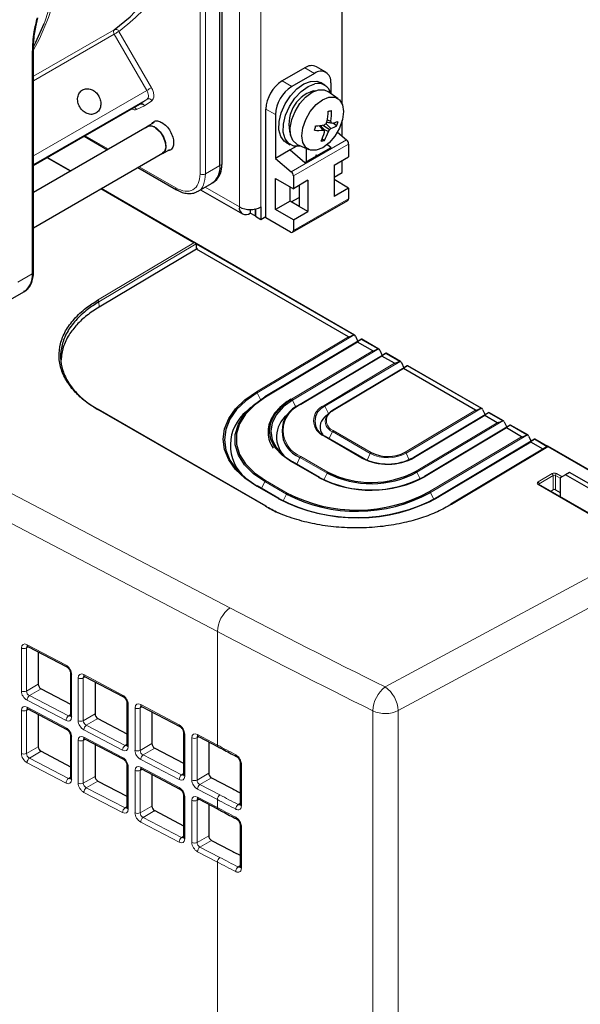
# Paper-space layout 'Blatt2' of a CAD drawing. Header units: millimetres. Extents: x 5 to 418, y 2 to 292.
# Tile 46 of 77: x 140 to 155, y 178 to 204. Entities that reach past the tile are written whole.
import ezdxf

# ---------------------------------------------------------------- set-up
doc = ezdxf.new("R2010")
doc.units = ezdxf.units.MM

psp = doc.layouts.new('Blatt2')

# ---------------------------------------------------------------- linework, layer by layer
at = {"color": 7, "linetype": 'Continuous', "lineweight": 18}
for p, q in [((145.876, 198.919), (145.876, 218.679)), ((146.441, 218.679), (146.441, 198.919)), ((145.415, 218.01), (145.415, 200.03)), ((144.85, 199.781), (144.85, 208.08)), ((144.992, 199.78), (144.992, 208.08)), ((140.496, 202.331), (142.606, 203.549)), ((142.608, 203.435), (140.496, 202.216)), ((143.458, 201.964), (142.608, 203.435)), ((142.729, 203.505), (143.579, 202.034)), ((140.466, 202.973), (140.466, 197.168)), ((147.839, 202.408), (147.588, 202.553)), ((147.244, 202.064), (146.992, 202.209)), ((140.496, 200.254), (143.458, 201.964)), ((143.463, 201.736), (140.496, 200.023)), ((143.399, 201.56), (143.191, 201.464)), ((143.278, 201.606), (143.463, 201.736)), ((143.586, 201.692), (143.399, 201.56)), ((146.82, 201.329), (146.568, 201.474)), ((141.847, 200.78), (142.456, 200.428)), ((148.676, 200.672), (147.232, 199.838)), ((148.73, 200.561), (147.286, 199.727)), ((141.455, 199.85), (140.846, 200.202)), ((145.368, 199.998), (144.992, 199.78)), ((145.415, 200.03), (145.368, 199.998)), ((143.256, 199.966), (144.214, 199.413)), ((144.689, 197.983), (142.255, 199.388)), ((144.981, 199.436), (145.876, 198.919)), ((148.73, 199.133), (147.286, 198.3)), ((142.172, 196.479), (144.689, 197.983)), ((144.746, 197.953), (142.201, 196.433)), ((148.86, 195.571), (144.746, 197.946)), ((144.751, 197.847), (144.779, 197.831)), ((140.466, 197.168), (140.09, 196.951)), ((142.209, 196.298), (142.201, 196.433)), ((146.322, 194.087), (148.725, 195.523)), ((148.874, 195.573), (146.344, 194.061)), ((148.966, 195.385), (146.562, 193.948)), ((149.496, 195.204), (149.061, 195.455)), ((147.241, 193.889), (149.362, 195.156)), ((149.511, 195.205), (147.264, 193.863)), ((149.602, 195.017), (147.481, 193.75)), ((150.076, 194.879), (148.112, 193.705)), ((150.062, 194.877), (149.697, 195.088)), ((148.089, 193.731), (149.928, 194.829)), ((150.168, 194.691), (148.33, 193.592)), ((152.183, 193.653), (150.263, 194.761)), ((146.432, 193.881), (146.344, 194.061)), ((147.102, 193.797), (147.241, 193.889)), ((147.352, 193.68), (147.264, 193.863)), ((146.556, 191.093), (142.172, 193.624)), ((148.205, 193.514), (148.112, 193.705)), ((150.211, 192.507), (152.049, 193.605)), ((152.198, 193.654), (150.233, 192.481)), ((152.289, 193.466), (150.451, 192.368)), ((152.763, 193.327), (150.516, 191.985)), ((152.749, 193.326), (152.384, 193.537)), ((148.307, 193.043), (148.224, 192.862)), ((149.297, 192.471), (148.307, 193.043)), ((148.33, 193.069), (149.32, 192.498)), ((150.494, 192.011), (152.615, 193.278)), ((152.855, 193.139), (150.734, 191.872)), ((153.385, 192.959), (152.95, 193.21)), ((149.079, 192.354), (148.089, 192.926)), ((150.847, 191.475), (153.251, 192.911)), ((153.4, 192.96), (150.87, 191.449)), ((153.491, 192.772), (151.088, 191.336)), ((153.92, 192.65), (153.586, 192.843)), ((153.935, 192.645), (151.418, 191.142)), ((157.505, 190.584), (153.935, 192.645)), ((147.459, 192.37), (147.376, 192.189)), ((148.166, 191.961), (147.459, 192.37)), ((147.481, 192.396), (148.189, 191.988)), ((149.297, 192.471), (149.218, 192.298)), ((150.233, 192.481), (150.316, 192.31)), ((147.948, 191.844), (147.241, 192.253)), ((138.914, 191.957), (145.631, 188.436)), ((146.562, 191.764), (147.128, 191.437)), ((148.166, 191.961), (148.085, 191.784)), ((150.516, 191.985), (150.601, 191.811)), ((153.682, 191.728), (154.049, 191.948)), ((154.078, 191.899), (153.711, 191.68)), ((154.078, 191.524), (154.078, 191.899)), ((154.255, 191.831), (154.135, 191.9)), ((154.135, 191.9), (154.135, 191.524)), ((154.163, 191.949), (154.307, 191.866)), ((146.888, 191.294), (146.322, 191.62)), ((146.54, 191.737), (146.457, 191.557)), ((147.106, 191.411), (146.54, 191.737)), ((156.029, 190.307), (153.682, 191.662)), ((153.711, 191.68), (153.711, 191.659)), ((145.301, 187.818), (138.584, 191.339)), ((147.106, 191.411), (147.024, 191.233)), ((150.87, 191.449), (150.955, 191.274)), ((149.685, 186.37), (157.505, 190.584)), ((157.858, 189.972), (150.026, 185.751)), ((145.301, 187.818), (145.301, 184.851)), ((140.18, 186.264), (140.18, 187.39)), ((140.372, 187.417), (140.314, 187.39)), ((140.314, 187.39), (140.314, 186.263)), ((140.328, 187.475), (141.347, 186.937)), ((141.494, 186.696), (141.494, 185.577)), ((141.665, 185.488), (141.665, 186.606)), ((141.857, 186.633), (141.799, 186.606)), ((141.799, 186.606), (141.799, 185.488)), ((141.813, 186.691), (142.824, 186.158)), ((140.314, 186.263), (140.62, 186.44)), ((140.694, 186.32), (140.392, 186.145)), ((140.392, 186.145), (141.41, 185.613)), ((141.347, 185.491), (140.328, 186.023)), ((140.328, 185.842), (141.347, 185.304)), ((142.972, 185.917), (142.972, 184.805)), ((143.15, 184.712), (143.15, 185.823)), ((143.342, 185.849), (143.284, 185.822)), ((143.298, 185.908), (144.302, 185.378)), ((140.18, 184.631), (140.18, 185.757)), ((140.372, 185.784), (140.314, 185.757)), ((140.314, 185.757), (140.314, 184.63)), ((141.41, 185.613), (141.462, 185.649)), ((141.799, 185.488), (142.105, 185.665)), ((143.284, 185.822), (143.284, 184.712)), ((149.365, 153.956), (149.365, 185.746)), ((150.026, 185.751), (150.026, 153.961)), ((142.179, 185.544), (141.877, 185.37)), ((141.877, 185.37), (142.888, 184.842)), ((141.494, 185.063), (141.494, 183.944)), ((142.824, 184.719), (141.813, 185.248)), ((141.813, 185.058), (142.824, 184.524)), ((144.449, 185.137), (144.449, 184.034)), ((144.827, 185.066), (144.769, 185.039)), ((144.783, 185.124), (145.301, 184.851)), ((140.314, 184.63), (140.62, 184.807)), ((141.665, 183.855), (141.665, 184.973)), ((141.857, 185), (141.799, 184.973)), ((141.799, 184.973), (141.799, 183.855)), ((142.888, 184.842), (142.939, 184.878)), ((143.284, 184.712), (143.59, 184.889)), ((144.635, 183.937), (144.635, 185.039)), ((144.769, 185.039), (144.769, 183.937)), ((140.694, 184.687), (140.392, 184.512)), ((143.664, 184.769), (143.362, 184.594)), ((143.362, 184.594), (144.365, 184.07)), ((141.347, 183.858), (140.328, 184.39)), ((140.392, 184.512), (141.41, 183.98)), ((142.972, 184.284), (142.972, 183.172)), ((144.302, 183.948), (143.298, 184.472)), ((145.928, 184.357), (145.928, 183.263)), ((141.799, 183.855), (142.105, 184.032)), ((143.15, 183.079), (143.15, 184.19)), ((143.342, 184.216), (143.284, 184.189)), ((143.284, 184.189), (143.284, 183.079)), ((143.298, 184.274), (144.302, 183.745)), ((144.365, 184.07), (144.417, 184.106)), ((144.769, 183.937), (145.075, 184.113)), ((141.41, 183.98), (141.462, 184.016)), ((142.179, 183.911), (141.877, 183.737)), ((145.149, 183.993), (144.847, 183.818)), ((144.847, 183.818), (145.364, 183.548)), ((142.824, 183.086), (141.813, 183.614)), ((141.877, 183.737), (142.888, 183.208)), ((145.301, 183.426), (144.783, 183.696)), ((143.284, 183.079), (143.59, 183.256)), ((144.449, 183.504), (144.449, 182.401)), ((144.635, 182.304), (144.635, 183.406)), ((144.827, 183.433), (144.769, 183.406)), ((144.769, 183.406), (144.769, 182.304)), ((144.783, 183.491), (145.301, 183.217)), ((145.301, 183.426), (145.301, 183.217)), ((145.844, 183.299), (145.895, 183.335)), ((142.888, 183.208), (142.939, 183.245)), ((143.664, 183.136), (143.362, 182.961)), ((144.302, 182.315), (143.298, 182.839)), ((143.362, 182.961), (144.365, 182.437)), ((144.769, 182.304), (145.075, 182.48)), ((145.928, 182.724), (145.928, 181.63)), ((144.365, 182.437), (144.417, 182.473)), ((145.149, 182.36), (144.847, 182.185)), ((145.301, 181.793), (144.783, 182.063)), ((144.847, 182.185), (145.364, 181.915)), ((145.301, 181.793), (145.301, 156.496)), ((145.844, 181.665), (145.895, 181.702))]:
    psp.add_line(p, q, dxfattribs=at)
at = {"color": 7, "linetype": 'Continuous', "lineweight": 25}
for p, q in [((145.429, 200.052), (145.429, 218.033)), ((145.368, 199.998), (145.368, 217.978)), ((148.563, 201.602), (148.563, 216.688)), ((140.557, 203.621), (140.613, 203.864)), ((140.496, 197.209), (140.496, 203.014)), ((147.588, 202.553), (146.992, 202.209)), ((148.139, 202.437), (147.888, 202.583)), ((147.839, 202.408), (147.244, 202.064)), ((148.105, 202.101), (147.992, 202.166)), ((148.264, 202.163), (148.264, 201.887)), ((147.806, 201.953), (147.878, 201.96)), ((148.456, 201.747), (148.189, 201.936)), ((140.496, 199.999), (143.278, 201.606)), ((146.568, 198.633), (146.568, 201.474)), ((146.82, 201.329), (146.82, 200.186)), ((143.47, 201.013), (140.496, 199.296)), ((143.648, 201.128), (143.465, 201.021)), ((147.956, 201.044), (148.067, 200.926)), ((147.987, 201.048), (148.099, 200.913)), ((148.063, 201.058), (148.231, 200.94)), ((148.14, 201.088), (148.268, 200.967)), ((148.162, 201.134), (148.301, 201.106)), ((148.165, 201.14), (148.273, 201.116)), ((148.174, 201.196), (148.268, 201.161)), ((148.327, 201.113), (148.425, 201.04)), ((148.563, 200.767), (148.563, 201.174)), ((141.818, 200.763), (142.427, 200.411)), ((148.06, 200.96), (148.204, 200.892)), ((148.437, 200.873), (148.676, 200.672)), ((147.092, 200.607), (147.205, 200.542)), ((147.363, 200.5), (147.2, 200.406)), ((147.39, 200.552), (147.687, 200.415)), ((148.038, 200.698), (148.096, 200.655)), ((148.176, 200.553), (148.272, 200.472)), ((148.73, 200.561), (148.73, 200.228)), ((140.496, 198.372), (143.87, 200.32)), ((143.875, 200.311), (144.058, 200.417)), ((147.2, 200.406), (146.82, 200.186)), ((147.2, 200.406), (147.589, 200.077)), ((147.589, 200.077), (148.272, 200.472)), ((147.632, 200.102), (147.632, 200.44)), ((147.883, 200.277), (147.909, 200.262)), ((147.883, 200.247), (147.883, 200.277)), ((141.467, 199.857), (140.858, 200.209)), ((146.82, 200.186), (147.232, 199.838)), ((148.35, 200.008), (148.73, 200.228)), ((148.35, 200.008), (148.35, 199.191)), ((148.563, 199.817), (148.563, 200.131)), ((143.227, 199.949), (144.235, 199.367)), ((147.286, 199.727), (147.286, 199.394)), ((148.35, 199.694), (148.563, 199.817)), ((144.784, 199.322), (145.161, 199.54)), ((145.191, 199.559), (145.239, 199.595)), ((146.82, 198.847), (146.82, 199.663)), ((146.82, 199.663), (147.286, 199.394)), ((147.667, 199.614), (147.286, 199.394)), ((147.434, 199.479), (147.434, 198.932)), ((147.667, 199.614), (147.667, 198.797)), ((148.73, 199.411), (148.35, 199.631)), ((144.73, 197.974), (142.267, 199.395)), ((144.864, 199.368), (145.959, 198.736)), ((147.2, 199.066), (147.2, 199.444)), ((148.73, 199.411), (148.35, 199.191)), ((148.73, 199.411), (148.73, 199.133)), ((147.2, 199.066), (146.82, 198.847)), ((147.434, 198.932), (147.2, 199.066)), ((147.231, 199.048), (147.434, 199.165)), ((147.266, 198.254), (148.71, 199.088)), ((146.159, 198.851), (146.159, 198.756)), ((146.286, 198.682), (146.159, 198.756)), ((146.286, 198.846), (146.262, 198.859)), ((146.3, 198.854), (146.286, 198.846)), ((146.286, 198.846), (146.286, 198.682)), ((146.3, 198.866), (146.3, 198.674)), ((146.441, 198.919), (146.441, 198.592)), ((147.286, 198.577), (146.82, 198.847)), ((147.286, 198.577), (147.667, 198.797)), ((147.667, 198.797), (147.434, 198.932)), ((146.3, 198.69), (146.286, 198.682)), ((146.3, 198.674), (146.441, 198.592)), ((146.441, 198.592), (146.568, 198.666)), ((147.216, 198.259), (146.568, 198.633)), ((147.286, 198.577), (147.286, 198.3)), ((148.885, 195.568), (144.744, 197.959)), ((144.746, 197.951), (144.75, 197.849)), ((144.752, 197.817), (142.209, 196.298)), ((144.779, 197.831), (144.752, 197.817)), ((148.725, 195.523), (144.752, 197.817)), ((139.883, 196.493), (140.259, 196.71)), ((149.064, 195.457), (146.542, 193.95)), ((148.909, 195.541), (148.974, 195.403)), ((149.362, 195.156), (148.966, 195.385)), ((149.522, 195.201), (149.072, 195.46)), ((149.7, 195.089), (147.461, 193.752)), ((149.545, 195.174), (149.61, 195.036)), ((150.087, 194.874), (149.709, 195.093)), ((149.928, 194.829), (149.602, 195.017)), ((150.111, 194.847), (150.176, 194.709)), ((150.266, 194.763), (148.31, 193.594)), ((152.049, 193.605), (150.168, 194.691)), ((152.209, 193.65), (150.274, 194.766)), ((142.085, 193.682), (142.176, 193.625)), ((146.577, 191.095), (142.192, 193.626)), ((146.176, 193.679), (146.062, 193.572)), ((147.232, 193.582), (147.118, 193.475)), ((152.232, 193.623), (152.297, 193.485)), ((148.217, 193.525), (148.103, 193.419)), ((152.387, 193.538), (150.431, 192.37)), ((152.615, 193.278), (152.289, 193.466)), ((152.774, 193.323), (152.396, 193.542)), ((152.798, 193.296), (152.863, 193.158)), ((152.953, 193.212), (150.714, 191.874)), ((153.251, 192.911), (152.855, 193.139)), ((153.411, 192.956), (152.961, 193.215)), ((149.1, 192.356), (148.11, 192.928)), ((153.589, 192.844), (151.068, 191.338)), ((153.434, 192.929), (153.499, 192.791)), ((153.813, 192.586), (153.491, 192.772)), ((153.93, 192.656), (153.598, 192.848)), ((153.935, 192.66), (151.398, 191.144)), ((157.526, 190.587), (153.935, 192.66)), ((147.969, 191.847), (147.262, 192.255)), ((154.396, 191.918), (154.255, 191.836)), ((154.255, 191.836), (154.255, 191.345)), ((154.502, 191.979), (154.396, 191.918)), ((155.952, 191.02), (154.396, 191.918)), ((156.058, 191.081), (154.502, 191.979)), ((146.908, 191.296), (146.342, 191.623)), ((156.05, 190.309), (153.702, 191.664)), ((154.013, 191.485), (154.078, 191.524)), ((154.135, 191.524), (154.255, 191.455)), ((140.349, 187.429), (141.367, 186.892)), ((140.62, 187.286), (140.62, 186.44)), ((141.462, 186.739), (141.462, 185.62)), ((141.834, 186.646), (142.845, 186.112)), ((142.105, 186.502), (142.105, 185.665)), ((140.694, 186.32), (141.462, 185.919)), ((142.939, 185.959), (142.939, 184.848)), ((143.319, 185.862), (144.322, 185.332)), ((140.349, 185.796), (141.367, 185.259)), ((140.62, 185.653), (140.62, 184.807)), ((141.462, 185.62), (141.462, 185.621)), ((143.59, 185.718), (143.59, 184.889)), ((142.179, 185.544), (142.939, 185.148)), ((141.462, 185.106), (141.462, 183.987)), ((144.417, 185.179), (144.417, 184.076)), ((144.804, 185.078), (145.321, 184.805)), ((141.834, 185.012), (142.845, 184.479)), ((142.105, 184.869), (142.105, 184.032)), ((142.939, 184.848), (142.939, 184.85)), ((145.075, 184.935), (145.075, 184.113)), ((140.694, 184.687), (141.462, 184.286)), ((143.664, 184.769), (144.417, 184.376)), ((142.939, 184.326), (142.939, 183.215)), ((145.895, 184.4), (145.895, 183.305)), ((143.319, 184.229), (144.322, 183.699)), ((143.59, 184.085), (143.59, 183.256)), ((144.417, 184.076), (144.417, 184.078)), ((141.462, 183.987), (141.462, 183.988)), ((142.179, 183.911), (142.939, 183.514)), ((145.149, 183.993), (145.637, 183.738)), ((144.417, 183.546), (144.417, 182.443)), ((144.804, 183.445), (145.321, 183.172)), ((145.075, 183.302), (145.075, 182.48)), ((142.939, 183.215), (142.939, 183.217)), ((143.664, 183.136), (144.417, 182.743)), ((145.895, 182.767), (145.895, 181.672)), ((144.417, 182.443), (144.417, 182.445)), ((145.149, 182.36), (145.637, 182.105))]:
    psp.add_line(p, q, dxfattribs=at)
at = {"color": 7, "linetype": 'Continuous', "lineweight": 18, "flags": 128}
for points in [[(140.496, 211.627), (140.583, 211.367), (140.836, 210.529), (141.041, 209.698), (141.197, 208.878), (141.304, 208.076), (141.361, 207.295), (141.367, 206.54), (141.323, 205.816), (141.229, 205.128), (141.085, 204.478), (140.892, 203.872), (140.651, 203.313), (140.495, 203.02)], [(140.773, 203.712), (140.8, 203.783), (140.993, 204.391), (141.138, 205.042), (141.232, 205.733), (141.277, 206.459), (141.27, 207.216), (141.213, 207.999), (141.106, 208.805), (140.949, 209.626), (140.743, 210.46), (140.496, 211.283)], [(143.458, 201.964), (143.473, 201.972), (143.489, 201.982), (143.506, 201.991), (143.523, 202.001), (143.539, 202.011), (143.554, 202.019), (143.568, 202.027), (143.579, 202.034)], [(143.463, 201.736), (143.479, 201.752), (143.491, 201.773), (143.498, 201.799), (143.499, 201.829), (143.496, 201.861), (143.488, 201.896), (143.475, 201.93), (143.458, 201.964)]]:
    psp.add_lwpolyline(points, dxfattribs=at)
at = {"color": 7, "linetype": 'Continuous', "lineweight": 25, "flags": 128}
for points in [[(142.606, 203.549), (143.019, 203.89), (143.393, 204.289), (143.724, 204.744), (144.011, 205.253), (144.251, 205.812), (144.444, 206.418), (144.588, 207.067), (144.678, 207.713)], [(140.507, 203.122), (140.558, 203.222), (140.773, 203.712)], [(147.092, 200.607), (147.05, 200.636), (146.956, 200.76), (146.91, 200.936), (146.914, 201.147), (146.97, 201.378), (147.071, 201.61), (147.211, 201.824), (147.378, 202.002), (147.558, 202.131), (147.736, 202.199)], [(147.475, 200.513), (147.46, 200.509), (147.297, 200.507), (147.164, 200.571), (147.069, 200.695), (147.023, 200.87), (147.027, 201.082), (147.083, 201.313), (147.185, 201.545), (147.324, 201.759), (147.491, 201.937), (147.671, 202.065), (147.85, 202.133)], [(147.736, 202.199), (147.899, 202.201), (147.992, 202.166)], [(147.39, 200.552), (147.378, 200.557), (147.275, 200.651), (147.215, 200.799), (147.204, 200.987), (147.244, 201.199), (147.33, 201.416), (147.455, 201.619), (147.608, 201.79), (147.775, 201.913), (147.941, 201.978)], [(148.217, 201.787), (148.369, 201.786), (148.49, 201.718), (148.568, 201.588), (148.595, 201.409), (148.569, 201.2), (148.492, 200.98), (148.372, 200.771), (148.221, 200.593), (148.053, 200.465), (147.884, 200.398), (147.732, 200.399), (147.611, 200.468), (147.534, 200.598), (147.506, 200.776), (147.532, 200.986), (147.609, 201.206), (147.729, 201.415), (147.881, 201.592), (148.049, 201.72), (148.217, 201.787)], [(147.941, 201.978), (148.092, 201.978), (148.189, 201.936)], [(143.425, 200.987), (143.486, 201.031), (143.585, 201.035), (143.698, 200.983), (143.806, 200.883), (143.894, 200.749), (143.947, 200.603), (143.958, 200.467), (143.925, 200.361), (143.854, 200.301), (143.825, 200.294)], [(143.697, 200.975), (143.803, 200.877), (143.888, 200.747), (143.94, 200.605), (143.951, 200.472), (143.919, 200.368), (143.87, 200.32)], [(146.322, 191.62), (146.019, 191.825), (145.776, 192.056), (145.597, 192.307), (145.489, 192.573), (145.452, 192.845), (145.489, 193.118), (145.597, 193.386), (145.776, 193.64), (146.019, 193.876), (146.322, 194.087)], [(146.344, 194.061), (146.045, 193.852), (145.804, 193.619), (145.628, 193.367), (145.52, 193.103), (145.484, 192.832), (145.52, 192.563), (145.628, 192.301), (145.804, 192.052), (146.045, 191.824), (146.345, 191.621)], [(146.54, 191.737), (146.242, 191.943), (146.01, 192.177), (145.851, 192.431), (145.77, 192.699), (145.77, 192.972), (145.851, 193.241), (146.009, 193.498), (146.241, 193.737), (146.54, 193.949)], [(146.562, 193.948), (146.267, 193.739), (146.038, 193.504), (145.882, 193.249), (145.802, 192.983), (145.802, 192.714), (145.882, 192.45), (146.038, 192.198), (146.268, 191.967), (146.562, 191.764)], [(146.542, 193.95), (146.542, 193.95), (146.54, 193.949)], [(147.264, 193.863), (147.023, 193.688), (146.844, 193.489), (146.733, 193.275), (146.696, 193.052), (146.733, 192.831), (146.844, 192.618), (147.023, 192.423), (147.264, 192.253)], [(147.241, 192.253), (146.996, 192.425), (146.814, 192.624), (146.702, 192.84), (146.664, 193.065), (146.702, 193.291), (146.814, 193.509), (146.996, 193.711), (147.102, 193.797)], [(147.461, 193.752), (147.461, 193.752), (147.459, 193.75)], [(148.31, 193.594), (148.309, 193.594), (148.307, 193.593)], [(149.102, 192.355), (149.1, 192.356), (149.1, 192.356)], [(150.429, 192.368), (150.431, 192.37), (150.431, 192.37)], [(147.971, 191.845), (147.969, 191.846), (147.969, 191.847)], [(150.712, 191.872), (150.714, 191.874), (150.714, 191.874)], [(146.91, 191.294), (146.908, 191.296), (146.908, 191.296)], [(151.065, 191.336), (151.067, 191.338), (151.068, 191.338)], [(151.418, 191.142), (151.413, 191.144), (151.408, 191.146), (151.403, 191.146), (151.399, 191.144), (151.395, 191.142), (151.393, 191.138), (151.391, 191.133), (151.39, 191.127)]]:
    psp.add_lwpolyline(points, dxfattribs=at)
at = {"color": 7, "linetype": 'Continuous', "lineweight": 18}
for centre, radius, start, end in [((142.679, 203.494), 0.0918, 143.1366, 219.6511), ((142.644, 203.461), 0.0958, 27.1974, 113.5788), ((140.447, 203.018), 0.0492, 293.6521, 355.4711), ((143.501, 201.649), 0.0955, 27.0034, 113.5808), ((143.097, 201.416), 0.106, 26.8497, 74.2264), ((142.138, 196.427), 0.0629, 5.4779, 57.3836), ((146.289, 194.035), 0.0612, 24.8531, 57.6847), ((146.55, 193.933), 0.0194, 53.0899, 115.69), ((147.208, 193.837), 0.0612, 24.8531, 57.6847), ((147.75, 193.073), 0.728, 111.6306, 248.3843), ((147.47, 193.735), 0.0194, 53.0899, 115.69), ((148.249, 193.328), 0.433, 111.6306, 248.3843), ((148.057, 193.679), 0.0612, 24.8531, 57.6847), ((148.433, 193.331), 0.281, 111.6306, 248.3843), ((148.318, 193.577), 0.0194, 53.0899, 115.69), ((148.413, 193.316), 0.293, 158.0269, 248.9921), ((148.363, 193.018), 0.0606, 123.0985, 156.3421), ((148.102, 192.909), 0.021, 66.8539, 125.7899), ((147.515, 192.345), 0.0606, 123.0985, 156.3421), ((149.092, 192.337), 0.021, 66.8539, 125.7899), ((149.353, 192.447), 0.0606, 123.0985, 156.3421), ((149.757, 193.362), 1.002, 242.7373, 298.4124), ((150.178, 192.455), 0.0612, 24.8531, 57.6847), ((150.439, 192.351), 0.0204, 54.9121, 113.8678), ((147.253, 192.236), 0.021, 66.8539, 125.7899), ((150.461, 191.959), 0.0612, 24.8531, 57.6847), ((146.595, 191.713), 0.0606, 123.0985, 156.3421), ((147.96, 191.827), 0.021, 66.8539, 125.7899), ((148.222, 191.937), 0.0606, 123.0985, 156.3421), ((150.722, 191.856), 0.0204, 54.9121, 113.8678), ((154.016, 191.895), 0.0624, 3.6388, 57.5208), ((154.196, 191.898), 0.0616, 123.2297, 177.3477), ((146.334, 191.603), 0.021, 66.8539, 125.7899), ((153.648, 191.676), 0.0624, 3.6388, 57.5208), ((153.694, 191.646), 0.02, 65.3239, 127.3198), ((146.9, 191.277), 0.021, 66.8539, 125.7899), ((147.161, 191.387), 0.0606, 123.0985, 156.3421), ((150.814, 191.423), 0.0612, 24.8531, 57.6847), ((151.076, 191.319), 0.0204, 54.9121, 113.8678), ((146.568, 191.077), 0.0196, 64.6232, 128.0206), ((146.104, 187.786), 0.804, 126.0462, 177.7287), ((140.247, 187.531), 0.156, 244.4359, 295.3984), ((140.375, 187.468), 0.0468, 171.8221, 236.6932), ((141.393, 186.931), 0.0468, 171.8505, 236.4489), ((141.512, 186.744), 0.0505, 186.2002, 249.737), ((141.732, 186.747), 0.156, 244.4359, 295.3984), ((141.859, 186.685), 0.0468, 171.8221, 236.6932), ((150.19, 185.717), 0.825, 127.6978, 177.9427), ((149.207, 185.704), 0.82, 3.2924, 54.3581), ((140.247, 186.404), 0.156, 244.4359, 295.3984), ((140.49, 186.017), 0.161, 127.2578, 177.7305), ((142.871, 186.151), 0.0468, 171.8505, 236.4489), ((140.375, 185.835), 0.0468, 171.8221, 236.6932), ((142.989, 185.964), 0.0505, 186.2002, 249.737), ((143.217, 185.963), 0.156, 244.4359, 295.3984), ((143.344, 185.901), 0.0468, 171.8221, 236.6932), ((140.247, 185.898), 0.156, 244.4359, 295.3984), ((141.508, 185.485), 0.161, 127.2578, 177.7305), ((141.512, 185.624), 0.0502, 185.0458, 249.862), ((149.691, 186.458), 0.783, 245.3961, 295.3359), ((141.732, 185.629), 0.156, 244.4359, 295.3984), ((141.975, 185.241), 0.161, 127.2578, 177.7305), ((144.348, 185.371), 0.0468, 171.8505, 236.4489), ((141.393, 185.298), 0.0468, 171.8505, 236.4489), ((141.512, 185.111), 0.0505, 186.2002, 249.737), ((141.859, 185.051), 0.0468, 171.8221, 236.6932), ((144.467, 185.184), 0.0505, 186.2002, 249.737), ((144.829, 185.117), 0.0468, 171.8221, 236.6932), ((141.732, 185.114), 0.156, 244.4359, 295.3984), ((142.986, 184.713), 0.161, 127.2578, 177.7305), ((142.989, 184.853), 0.0502, 185.0458, 249.862), ((144.702, 185.18), 0.156, 244.4359, 295.3984), ((145.347, 184.844), 0.0468, 171.8228, 236.687), ((140.247, 184.771), 0.156, 244.4359, 295.3984), ((143.217, 184.853), 0.156, 244.4359, 295.3984), ((143.459, 184.466), 0.161, 127.2578, 177.7305), ((145.826, 184.591), 0.0465, 171.6494, 237.542), ((140.49, 184.384), 0.161, 127.2578, 177.7305), ((142.871, 184.518), 0.0468, 171.8505, 236.4489), ((142.989, 184.331), 0.0505, 186.2002, 249.737), ((145.945, 184.405), 0.0501, 184.0717, 250.2189), ((143.217, 184.33), 0.156, 244.4359, 295.3984), ((143.344, 184.268), 0.0468, 171.8221, 236.6932), ((144.463, 183.941), 0.161, 127.2578, 177.7305), ((144.467, 184.081), 0.0502, 185.0458, 249.862), ((141.508, 183.852), 0.161, 127.2578, 177.7305), ((141.512, 183.991), 0.0502, 185.0458, 249.862), ((141.732, 183.996), 0.156, 244.4359, 295.3984), ((144.702, 184.078), 0.156, 244.4359, 295.3984), ((144.944, 183.69), 0.161, 127.2578, 177.7305), ((141.975, 183.608), 0.161, 127.2578, 177.7305), ((144.348, 183.738), 0.0468, 171.8505, 236.4489), ((144.467, 183.551), 0.0505, 186.2002, 249.737), ((145.462, 183.42), 0.161, 127.2578, 177.7305), ((144.702, 183.547), 0.156, 244.4359, 295.3984), ((144.829, 183.484), 0.0468, 171.8221, 236.6932), ((145.942, 183.17), 0.162, 127.4514, 177.7622), ((145.946, 183.31), 0.0504, 185.1175, 250.1067), ((142.986, 183.08), 0.161, 127.2578, 177.7305), ((142.989, 183.219), 0.0502, 185.0458, 249.862), ((143.217, 183.22), 0.156, 244.4359, 295.3984), ((145.347, 183.211), 0.0468, 171.8228, 236.687), ((143.459, 182.832), 0.161, 127.2578, 177.7305), ((145.826, 182.958), 0.0465, 171.6494, 237.542), ((145.945, 182.772), 0.0501, 184.0717, 250.2189), ((144.463, 182.308), 0.161, 127.2578, 177.7305), ((144.467, 182.448), 0.0502, 185.0458, 249.862), ((144.702, 182.444), 0.156, 244.4359, 295.3984), ((144.944, 182.057), 0.161, 127.2578, 177.7305), ((145.462, 181.786), 0.161, 127.2578, 177.7305), ((145.942, 181.537), 0.162, 127.4514, 177.7622), ((145.946, 181.677), 0.0504, 185.1175, 250.1067)]:
    psp.add_arc(centre, radius, start, end, dxfattribs=at)
at = {"color": 7, "linetype": 'Continuous', "lineweight": 25}
for centre, radius, start, end in [((147.763, 202.308), 0.302, 65.6929, 125.6176), ((148.005, 202.205), 0.262, 350.786, 129.2033), ((147.489, 201.433), 0.922, 122.6055, 177.3945), ((147.741, 201.287), 0.922, 122.6055, 177.3945), ((147.933, 201.802), 0.342, 13.4479, 104.1242), ((148.079, 201.085), 0.909, 107.4752, 197.7381), ((145.592, 201.594), 2.612, 349.9952, 356.1638), ((147.744, 203.839), 2.463, 280.6477, 282.6622), ((146.685, 201.386), 1.599, 351.9238, 1.8101), ((143.556, 200.828), 0.204, 46.2679, 115.0804), ((145.606, 201.516), 2.314, 345.0719, 347.9661), ((147.474, 204.893), 3.88, 275.8577, 279.2961), ((146.94, 203.058), 2.306, 300.1957, 301.393), ((145.904, 202.137), 2.471, 334.9146, 336.2085), ((147.035, 201.008), 1.242, 4.9746, 7.0642), ((148.068, 201.601), 0.665, 287.5228, 302.4942), ((146.966, 197.464), 3.879, 69.8583, 70.304), ((148.007, 202.291), 1.222, 283.9331, 291.371), ((146.98, 201.447), 1.502, 344.2888, 348.7492), ((147.919, 202.365), 1.447, 266.9456, 275.8527), ((146.363, 201.4), 1.816, 335.176, 343.0394), ((148.672, 202.431), 1.622, 248.1092, 249.3392), ((146.935, 201.326), 1.341, 329.9755, 341.0955), ((146.235, 200.862), 1.866, 0.243, 1.5546), ((146.773, 201.726), 1.657, 329.7567, 331.6777), ((147.547, 201.924), 1.198, 304.8147, 307.0182), ((147.848, 201.644), 1.019, 279.2208, 284.0891), ((148.574, 200.553), 0.157, 2.9325, 49.5401), ((144.892, 199.937), 0.48, 304.0564, 7.2558), ((144.903, 199.984), 0.514, 310.8243, 5.1593), ((145.402, 200.054), 0.0279, 299.6454, 355.8931), ((147.13, 199.719), 0.157, 2.9325, 49.5401), ((148.683, 199.127), 0.048, 304.0564, 7.2558), ((146.048, 198.891), 0.175, 170.786, 309.2033), ((146.159, 199.465), 0.615, 242.6097, 297.3903), ((147.243, 198.293), 0.0437, 230.7967, 9.214), ((139.976, 197.114), 0.493, 305.0133, 6.2988), ((140.448, 197.212), 0.0475, 292.523, 358.1366), ((142.184, 193.608), 0.0196, 64.6232, 128.0206), ((146.772, 192.691), 1.131, 128.8411, 229.2454), ((147.733, 193.06), 0.742, 111.6306, 248.3843), ((148.267, 193.316), 0.419, 111.6306, 248.3843), ((148.505, 193.228), 0.414, 118.4294, 151.4664), ((147.574, 192.909), 0.727, 128.8774, 227.2123), ((148.302, 193.168), 0.32, 128.5032, 220.7912), ((149.752, 193.66), 1.469, 242.7373, 298.4124), ((149.753, 193.617), 1.42, 242.7373, 298.4124), ((149.757, 193.346), 0.954, 242.7373, 298.4124), ((149.319, 194.182), 2.468, 242.7373, 298.4124), ((149.315, 194.496), 2.983, 242.7373, 298.4124), ((149.315, 194.453), 2.935, 242.7373, 298.4124), ((149.319, 194.199), 2.517, 242.7373, 298.4124), ((148.948, 195.255), 4.465, 242.5198, 298.6299), ((148.949, 195.213), 4.417, 242.5198, 298.6299), ((148.952, 194.974), 4.013, 242.6037, 298.546), ((148.952, 194.959), 3.966, 242.6139, 298.5358), ((146.566, 191.08), 0.0189, 358.4986, 55.6499)]:
    psp.add_arc(centre, radius, start, end, dxfattribs=at)
for centre, major_axis, ratio, start_param, end_param in [((144.689, 197.951), (0.0566, 0.0004), 0.572322, 0.056798, 1.575234), ((144.718, 197.934), (0.0184, 0.0356), 0.607308, 5.469088, 5.538901), ((144.779, 197.865), (0.0184, 0.0356), 0.607308, 2.327495, 3.845932), ((149.13, 195.733), (0.406, 0.208), 0.060225, 3.180397, 3.951797), ((148.88, 195.525), (-0.0188, 0.0461), 0.657673, 4.79515, 5.889976), ((149.371, 195.594), (0.406, 0.208), 0.060225, 2.408997, 3.180397), ((149.038, 195.434), (0.0349, 0.026), 0.115563, 0.049922, 0.359268), ((149.767, 195.365), (0.406, 0.208), 0.060225, 3.180397, 3.951797), ((149.516, 195.158), (-0.0188, 0.0461), 0.657673, 4.79515, 5.889976), ((149.674, 195.067), (0.0349, 0.026), 0.115563, 0.049922, 0.359268), ((150.007, 195.226), (0.406, 0.208), 0.060225, 2.408997, 3.180397), ((150.332, 195.039), (0.406, 0.208), 0.060225, 3.180397, 3.951797), ((150.082, 194.831), (-0.0188, 0.0461), 0.657673, 4.79515, 5.889976), ((150.573, 194.9), (0.406, 0.208), 0.060225, 2.408997, 3.180397), ((150.24, 194.74), (0.0349, 0.026), 0.115563, 0.049922, 0.359268), ((152.454, 193.814), (0.406, 0.208), 0.060225, 3.180397, 3.951797), ((152.203, 193.607), (-0.0188, 0.0461), 0.657673, 4.79515, 5.889976), ((152.694, 193.675), (0.406, 0.208), 0.060225, 2.408997, 3.180397), ((152.361, 193.516), (0.0349, 0.026), 0.115563, 0.049922, 0.359268), ((153.019, 193.487), (0.406, 0.208), 0.060225, 3.180397, 3.951797), ((152.769, 193.28), (-0.0188, 0.0461), 0.657673, 4.79515, 5.889976), ((153.26, 193.349), (0.406, 0.208), 0.060225, 2.408997, 3.180397), ((152.927, 193.189), (0.0349, 0.026), 0.115563, 0.049922, 0.359268), ((153.656, 193.12), (0.406, 0.208), 0.060225, 3.180397, 3.951797), ((153.405, 192.913), (-0.0188, 0.0461), 0.657673, 4.79515, 5.889976), ((153.896, 192.981), (0.406, 0.208), 0.060225, 2.408997, 3.180397), ((153.563, 192.822), (0.0349, 0.026), 0.115563, 0.049922, 0.359268), ((153.935, 192.613), (-0.0003, 0.0464), 0.007557, 6.278747, 7.081517), ((154.107, 191.507), (0.04, 0.0006), 0.587275, 0.776363, 2.347159), ((140.695, 186.402), (-0.0539, 0.0843), 0.607109, 0.759085, 2.327142), ((142.18, 185.626), (-0.0539, 0.0843), 0.607109, 0.759085, 2.327142), ((140.695, 184.769), (-0.0539, 0.0843), 0.607109, 0.759085, 2.327142), ((143.665, 184.85), (-0.0539, 0.0843), 0.607109, 0.759085, 2.327142), ((142.18, 183.993), (-0.0539, 0.0843), 0.607109, 0.759085, 2.327142), ((145.149, 184.075), (-0.0539, 0.0843), 0.607109, 0.759085, 2.327142), ((279.87, 277.466), (199.416, 9.557), 0.606667, 3.945278, 3.947026), ((143.665, 183.217), (-0.0539, 0.0843), 0.607109, 0.759085, 2.327142), ((145.149, 182.442), (-0.0539, 0.0843), 0.607109, 0.759085, 2.327142), ((279.87, 275.833), (199.416, 9.557), 0.606667, 3.945278, 3.947026)]:
    psp.add_ellipse(centre, major_axis=major_axis, ratio=ratio, start_param=start_param, end_param=end_param, dxfattribs=at)
at = {"color": 7, "linetype": 'Continuous', "lineweight": 18}
for centre, major_axis, ratio, start_param, end_param in [((154.106, 191.915), (0.08, 0.0012), 0.587275, 0.776363, 2.347159), ((154.107, 191.883), (0.04, 0.0013), 0.597067, 0.766692, 2.337488), ((153.738, 191.696), (0.08, 0.0012), 0.587275, 2.347159, 3.917956), ((153.739, 191.663), (0.04, 0.0013), 0.597067, 2.337488, 3.118532), ((279.863, 276.477), (199.492, 3.069), 0.587275, 3.965307, 3.992445), ((279.87, 276.072), (199.992, 3.069), 0.58725, 3.965331, 3.992468), ((140.329, 187.311), (-0.108, 0.17), 0.600804, 5.469627, 7.037684), ((140.396, 187.354), (-0.0668, 0.0777), 0.609972, 6.100096, 6.947817), ((141.346, 186.774), (-0.107, 0.169), 0.604261, 3.90382, 5.471878), ((141.814, 186.527), (-0.108, 0.17), 0.600804, 5.469627, 7.037684), ((141.881, 186.57), (-0.0668, 0.0777), 0.609972, 6.100096, 6.947817), ((140.329, 186.186), (-0.108, 0.169), 0.607109, 0.759085, 2.327142), ((140.396, 186.229), (-0.0596, 0.0807), 0.695846, 0.708668, 2.276725), ((142.824, 185.994), (-0.107, 0.169), 0.604261, 3.90382, 5.471878), ((140.329, 185.678), (-0.108, 0.17), 0.600804, 5.469627, 7.037684), ((143.298, 185.744), (-0.108, 0.17), 0.600804, 5.469627, 7.037684), ((143.366, 185.786), (-0.0668, 0.0777), 0.609972, 6.100096, 6.947817), ((140.396, 185.721), (-0.0668, 0.0777), 0.609972, 6.100096, 6.947817), ((141.346, 185.655), (-0.107, 0.169), 0.603946, 2.335528, 3.903585), ((141.414, 185.698), (-0.0489, 0.0876), 0.62979, 2.37168, 3.211162), ((141.814, 185.411), (-0.108, 0.169), 0.607109, 0.759085, 2.327142), ((141.881, 185.454), (-0.0596, 0.0807), 0.695846, 0.708668, 2.276725), ((144.301, 185.214), (-0.107, 0.169), 0.604261, 3.90382, 5.471878), ((141.346, 185.141), (-0.107, 0.169), 0.604261, 3.90382, 5.471878), ((141.814, 184.894), (-0.108, 0.17), 0.600804, 5.469627, 7.037684), ((144.783, 184.96), (-0.108, 0.17), 0.600804, 5.469627, 7.037684), ((144.851, 185.003), (-0.0668, 0.0777), 0.609972, 6.100096, 6.947817), ((141.881, 184.937), (-0.0668, 0.0777), 0.609972, 6.100096, 6.947817), ((142.824, 184.883), (-0.107, 0.169), 0.603946, 2.335528, 3.903585), ((142.891, 184.926), (-0.0489, 0.0876), 0.62979, 2.37168, 3.211162), ((279.87, 261.719), (199.944, -8.625), 0.546331, 3.997905, 4.001142), ((140.329, 184.553), (-0.108, 0.169), 0.607109, 0.759085, 2.327142), ((140.396, 184.596), (-0.0596, 0.0807), 0.695846, 0.708668, 2.276725), ((143.298, 184.635), (-0.108, 0.169), 0.607109, 0.759085, 2.327142), ((143.366, 184.678), (-0.0596, 0.0807), 0.695846, 0.708668, 2.276725), ((142.824, 184.361), (-0.107, 0.169), 0.604261, 3.90382, 5.471878), ((143.298, 184.111), (-0.108, 0.17), 0.600804, 5.469627, 7.037684), ((143.366, 184.153), (-0.0668, 0.0777), 0.609972, 6.100096, 6.947817), ((144.301, 184.111), (-0.107, 0.169), 0.603946, 2.335528, 3.903585), ((144.369, 184.154), (-0.0489, 0.0876), 0.62979, 2.37168, 3.211162), ((141.346, 184.022), (-0.107, 0.169), 0.603946, 2.335528, 3.903585), ((141.414, 184.065), (-0.0489, 0.0876), 0.62979, 2.37168, 3.211162), ((141.814, 183.778), (-0.108, 0.169), 0.607109, 0.759085, 2.327142), ((141.881, 183.82), (-0.0596, 0.0807), 0.695846, 0.708668, 2.276725), ((144.783, 183.86), (-0.108, 0.169), 0.607109, 0.759085, 2.327142), ((144.851, 183.902), (-0.0596, 0.0807), 0.695846, 0.708668, 2.276725), ((144.301, 183.581), (-0.107, 0.169), 0.604261, 3.90382, 5.471878), ((144.783, 183.327), (-0.108, 0.17), 0.600804, 5.469627, 7.037684), ((279.866, 277.464), (199.816, 9.576), 0.606667, 3.945278, 3.948515), ((144.851, 183.37), (-0.0668, 0.0777), 0.609972, 6.100096, 6.947817), ((279.87, 277.384), (199.916, 9.575), 0.606653, 3.945294, 3.948531), ((142.824, 183.25), (-0.107, 0.169), 0.603946, 2.335528, 3.903585), ((142.891, 183.293), (-0.0489, 0.0876), 0.62979, 2.37168, 3.211162), ((143.298, 183.002), (-0.108, 0.169), 0.607109, 0.759085, 2.327142), ((143.366, 183.045), (-0.0596, 0.0807), 0.695846, 0.708668, 2.276725), ((279.87, 260.086), (199.944, -8.625), 0.546331, 3.997905, 4.001142), ((144.301, 182.478), (-0.107, 0.169), 0.603946, 2.335528, 3.903585), ((144.369, 182.521), (-0.0489, 0.0876), 0.62979, 2.37168, 3.211162), ((144.783, 182.227), (-0.108, 0.169), 0.607109, 0.759085, 2.327142), ((144.851, 182.269), (-0.0596, 0.0807), 0.695846, 0.708668, 2.276725), ((279.87, 275.751), (199.916, 9.575), 0.606653, 3.945294, 3.948531), ((279.866, 275.831), (199.816, 9.576), 0.606667, 3.945278, 3.948515)]:
    psp.add_ellipse(centre, major_axis=major_axis, ratio=ratio, start_param=start_param, end_param=end_param, dxfattribs=at)
for points, knots in [([(144.85, 208.08), (144.819, 207.746), (144.756, 207.076), (144.535, 206.163), (144.223, 205.332), (143.812, 204.604), (143.321, 203.98), (142.926, 203.663), (142.729, 203.505)], [0, 0, 0, 0, 0.16549, 0.332238, 0.5, 0.66775, 0.834504, 1, 1, 1, 1]), ([(140.592, 203.861), (140.56, 203.738), (140.479, 203.428), (140.471, 203.144), (140.466, 202.973)], [0, 0, 0, 0, 0.39819, 1, 1, 1, 1]), ([(143.579, 202.034), (143.595, 202.001), (143.629, 201.933), (143.646, 201.828), (143.633, 201.74), (143.602, 201.708), (143.586, 201.692)], [0, 0, 0, 0, 0.240773, 0.5, 0.759227, 1, 1, 1, 1]), ([(143.191, 201.464), (143.17, 201.457), (143.135, 201.446), (143.091, 201.466), (143.074, 201.474)], [0, 0, 0, 0, 0.597405, 1, 1, 1, 1]), ([(144.214, 199.413), (144.297, 199.376), (144.464, 199.302), (144.675, 199.35), (144.822, 199.508), (144.841, 199.69), (144.85, 199.781)], [0, 0, 0, 0, 0.25, 0.5, 0.75, 1, 1, 1, 1]), ([(144.992, 199.78), (144.98, 199.683), (144.956, 199.487), (144.857, 199.335), (144.775, 199.321), (144.771, 199.32)], [0, 0, 0, 0, 0.485223, 0.970446, 1, 1, 1, 1]), ([(144.234, 199.368), (144.228, 199.373), (144.217, 199.383), (144.215, 199.403), (144.214, 199.413)], [0, 0, 0, 0, 0.482212, 1, 1, 1, 1]), ([(145.78, 184.598), (145.797, 184.588), (145.83, 184.567), (145.875, 184.515), (145.908, 184.456), (145.926, 184.401), (145.928, 184.37), (145.928, 184.357)], [0, 0, 0, 0, 0.214735, 0.429444, 0.644247, 0.859302, 1, 1, 1, 1]), ([(145.928, 183.263), (145.927, 183.245), (145.924, 183.21), (145.898, 183.174), (145.86, 183.157), (145.818, 183.159), (145.791, 183.171), (145.78, 183.176)], [0, 0, 0, 0, 0.215382, 0.430791, 0.646094, 0.861141, 1, 1, 1, 1]), ([(145.844, 183.299), (145.849, 183.296), (145.863, 183.29), (145.881, 183.288), (145.891, 183.294), (145.894, 183.296)], [0, 0, 0, 0, 0.290062, 0.73952, 1, 1, 1, 1]), ([(145.78, 182.965), (145.797, 182.955), (145.83, 182.933), (145.875, 182.882), (145.908, 182.823), (145.926, 182.768), (145.928, 182.737), (145.928, 182.724)], [0, 0, 0, 0, 0.214735, 0.429444, 0.644247, 0.859302, 1, 1, 1, 1]), ([(145.928, 181.63), (145.927, 181.612), (145.924, 181.577), (145.898, 181.541), (145.86, 181.524), (145.818, 181.526), (145.791, 181.538), (145.78, 181.543)], [0, 0, 0, 0, 0.215382, 0.430791, 0.646094, 0.861141, 1, 1, 1, 1]), ([(145.844, 181.665), (145.849, 181.663), (145.863, 181.657), (145.881, 181.655), (145.891, 181.661), (145.894, 181.663)], [0, 0, 0, 0, 0.2900624, 0.73952, 1, 1, 1, 1])]:
    psp.add_open_spline(points, degree=3, knots=knots, dxfattribs=at)
at = {"color": 7, "linetype": 'Continuous', "lineweight": 25}
for points, knots in [([(140.496, 203.014), (140.498, 203.122), (140.504, 203.346), (140.548, 203.586), (140.571, 203.711)], [0, 0, 0, 0, 0.481187, 1, 1, 1, 1]), ([(143.278, 201.606), (143.286, 201.609), (143.303, 201.617), (143.329, 201.614), (143.351, 201.606), (143.369, 201.595), (143.386, 201.58), (143.394, 201.567), (143.399, 201.56)], [0, 0, 0, 0, 0.1984979, 0.4308223, 0.560297, 0.6983202, 0.8448891, 1, 1, 1, 1]), ([(143.598, 201.099), (143.61, 201.116), (143.643, 201.161), (143.735, 201.175), (143.814, 201.141), (143.853, 201.124)], [0, 0, 0, 0, 0.233945, 0.616972, 1, 1, 1, 1]), ([(143.853, 201.124), (143.893, 201.095), (143.973, 201.039), (144.074, 200.899), (144.142, 200.744), (144.166, 200.592), (144.141, 200.47), (144.085, 200.396), (144.029, 200.39), (144.008, 200.388)], [0, 0, 0, 0, 0.1512567, 0.3025135, 0.4537702, 0.6050269, 0.7562836, 0.9075404, 1, 1, 1, 1]), ([(144.235, 199.37), (144.262, 199.355), (144.333, 199.313), (144.452, 199.275), (144.588, 199.262), (144.699, 199.276), (144.752, 199.311), (144.768, 199.321)], [0, 0, 0, 0, 0.145784, 0.3860498, 0.6335907, 0.8929594, 1, 1, 1, 1]), ([(140.248, 196.712), (140.274, 196.725), (140.344, 196.761), (140.424, 196.869), (140.478, 197.015), (140.499, 197.131), (140.494, 197.199), (140.493, 197.21)], [0, 0, 0, 0, 0.157641, 0.435274, 0.70534, 0.952833, 1, 1, 1, 1]), ([(142.172, 193.624), (142.062, 193.693), (141.84, 193.832), (141.577, 194.074), (141.358, 194.351), (141.21, 194.663), (141.149, 195.002), (141.188, 195.343), (141.321, 195.677), (141.551, 195.994), (141.838, 196.264), (142.071, 196.414), (142.172, 196.479)], [0, 0, 0, 0, 0.090364, 0.181669, 0.272973, 0.38028, 0.487586, 0.594984, 0.702383, 0.809758, 0.917134, 1, 1, 1, 1]), ([(142.201, 196.433), (142.201, 196.433), (142.097, 196.37), (141.875, 196.22), (141.587, 195.954), (141.362, 195.643), (141.228, 195.311), (141.19, 194.975), (141.249, 194.638), (141.395, 194.331), (141.611, 194.056), (141.815, 193.868), (141.954, 193.77), (141.99, 193.745)], [0, 0, 0, 0, 0.000002, 0.088063, 0.200546, 0.316292, 0.428799, 0.544569, 0.656983, 0.772652, 0.868683, 0.966716, 1, 1, 1, 1]), ([(142.209, 196.298), (142.1, 196.227), (141.881, 196.085), (141.62, 195.84), (141.406, 195.563), (141.256, 195.253), (141.23, 195.029), (141.217, 194.917)], [0, 0, 0, 0, 0.185555, 0.373049, 0.560543, 0.780434, 1, 1, 1, 1]), ([(148.86, 195.571), (148.863, 195.572), (148.868, 195.573), (148.873, 195.573), (148.874, 195.573)], [0, 0, 0, 0, 0.680247, 1, 1, 1, 1]), ([(149.069, 195.46), (149.068, 195.459), (149.066, 195.458), (149.062, 195.456), (149.061, 195.455)], [0, 0, 0, 0, 0.681465, 1, 1, 1, 1]), ([(149.496, 195.204), (149.499, 195.205), (149.504, 195.206), (149.509, 195.205), (149.511, 195.205)], [0, 0, 0, 0, 0.680247, 1, 1, 1, 1]), ([(149.706, 195.093), (149.704, 195.092), (149.702, 195.091), (149.698, 195.088), (149.697, 195.088)], [0, 0, 0, 0, 0.681465, 1, 1, 1, 1]), ([(150.062, 194.877), (150.065, 194.878), (150.07, 194.88), (150.075, 194.879), (150.076, 194.879)], [0, 0, 0, 0, 0.680247, 1, 1, 1, 1]), ([(150.271, 194.766), (150.27, 194.765), (150.268, 194.764), (150.264, 194.762), (150.263, 194.761)], [0, 0, 0, 0, 0.681465, 1, 1, 1, 1]), ([(147.221, 193.891), (147.178, 193.863), (147.052, 193.784), (146.88, 193.633), (146.729, 193.436), (146.639, 193.226), (146.615, 193.01), (146.649, 192.8), (146.722, 192.671), (146.756, 192.609)], [0, 0, 0, 0, 0.081948, 0.238043, 0.394221, 0.549719, 0.703876, 0.856885, 1, 1, 1, 1]), ([(152.183, 193.653), (152.186, 193.654), (152.191, 193.655), (152.196, 193.654), (152.198, 193.654)], [0, 0, 0, 0, 0.6802475, 1, 1, 1, 1]), ([(152.393, 193.541), (152.391, 193.541), (152.389, 193.54), (152.385, 193.537), (152.384, 193.537)], [0, 0, 0, 0, 0.681465, 1, 1, 1, 1]), ([(152.749, 193.326), (152.752, 193.327), (152.757, 193.328), (152.762, 193.328), (152.763, 193.327)], [0, 0, 0, 0, 0.680247, 1, 1, 1, 1]), ([(152.958, 193.215), (152.957, 193.214), (152.955, 193.213), (152.951, 193.211), (152.95, 193.21)], [0, 0, 0, 0, 0.681465, 1, 1, 1, 1]), ([(153.385, 192.959), (153.388, 192.96), (153.393, 192.961), (153.398, 192.96), (153.4, 192.96)], [0, 0, 0, 0, 0.680247, 1, 1, 1, 1]), ([(153.595, 192.847), (153.593, 192.847), (153.591, 192.846), (153.587, 192.843), (153.586, 192.843)], [0, 0, 0, 0, 0.681465, 1, 1, 1, 1]), ([(153.702, 191.664), (153.7, 191.665), (153.698, 191.668), (153.698, 191.667), (153.698, 191.667)], [0, 0, 0, 0, 0.625861, 1, 1, 1, 1]), ([(151.418, 191.142), (151.298, 191.076), (151.058, 190.943), (150.641, 190.784), (150.166, 190.651), (149.633, 190.559), (149.054, 190.517), (148.473, 190.534), (147.907, 190.607), (147.372, 190.736), (146.917, 190.9), (146.665, 191.034), (146.556, 191.093)], [0, 0, 0, 0, 0.090364, 0.181669, 0.272973, 0.38032, 0.487668, 0.595084, 0.702502, 0.809864, 0.917227, 1, 1, 1, 1]), ([(146.585, 191.079), (146.585, 191.079), (146.689, 191.019), (146.803, 190.965), (146.916, 190.911)], [0, 0, 0, 0, 0.000027, 1, 1, 1, 1]), ([(140.332, 187.436), (140.332, 187.436), (140.329, 187.435), (140.336, 187.436), (140.345, 187.431), (140.349, 187.429)], [0, 0, 0, 0, 0.042196, 0.622006, 1, 1, 1, 1]), ([(141.367, 186.892), (141.374, 186.888), (141.388, 186.879), (141.412, 186.856), (141.435, 186.824), (141.452, 186.789), (141.461, 186.758), (141.461, 186.745), (141.462, 186.739)], [0, 0, 0, 0, 0.157571, 0.324056, 0.503999, 0.691177, 0.875707, 1, 1, 1, 1]), ([(141.817, 186.652), (141.817, 186.652), (141.814, 186.651), (141.821, 186.652), (141.83, 186.647), (141.834, 186.646)], [0, 0, 0, 0, 0.042196, 0.622006, 1, 1, 1, 1]), ([(142.845, 186.112), (142.852, 186.108), (142.865, 186.1), (142.89, 186.076), (142.912, 186.045), (142.93, 186.009), (142.938, 185.978), (142.939, 185.965), (142.939, 185.959)], [0, 0, 0, 0, 0.157571, 0.324056, 0.503999, 0.691177, 0.875707, 1, 1, 1, 1]), ([(143.302, 185.868), (143.301, 185.868), (143.299, 185.867), (143.306, 185.868), (143.315, 185.864), (143.319, 185.862)], [0, 0, 0, 0, 0.042196, 0.622006, 1, 1, 1, 1]), ([(140.332, 185.803), (140.332, 185.803), (140.329, 185.802), (140.336, 185.803), (140.345, 185.798), (140.349, 185.796)], [0, 0, 0, 0, 0.042196, 0.622006, 1, 1, 1, 1]), ([(141.462, 185.62), (141.461, 185.615), (141.46, 185.606), (141.46, 185.607), (141.46, 185.607)], [0, 0, 0, 0, 0.601035, 1, 1, 1, 1]), ([(144.322, 185.332), (144.329, 185.328), (144.343, 185.32), (144.367, 185.296), (144.39, 185.265), (144.407, 185.229), (144.416, 185.198), (144.416, 185.185), (144.417, 185.179)], [0, 0, 0, 0, 0.157571, 0.324056, 0.503999, 0.691177, 0.875707, 1, 1, 1, 1]), ([(141.367, 185.259), (141.374, 185.255), (141.388, 185.246), (141.412, 185.223), (141.435, 185.191), (141.452, 185.156), (141.461, 185.125), (141.461, 185.111), (141.462, 185.106)], [0, 0, 0, 0, 0.157571, 0.324056, 0.503999, 0.691177, 0.875707, 1, 1, 1, 1]), ([(144.787, 185.084), (144.786, 185.084), (144.784, 185.084), (144.791, 185.085), (144.8, 185.08), (144.804, 185.078)], [0, 0, 0, 0, 0.042196, 0.622006, 1, 1, 1, 1]), ([(141.817, 185.019), (141.817, 185.019), (141.814, 185.018), (141.821, 185.019), (141.83, 185.014), (141.834, 185.012)], [0, 0, 0, 0, 0.042196, 0.622006, 1, 1, 1, 1]), ([(142.939, 184.848), (142.939, 184.843), (142.938, 184.834), (142.938, 184.835), (142.938, 184.835)], [0, 0, 0, 0, 0.601035, 1, 1, 1, 1]), ([(145.321, 184.805), (145.361, 184.784), (145.521, 184.7), (145.681, 184.615), (145.801, 184.552)], [0, 0, 0, 0, 0.25, 1, 1, 1, 1]), ([(145.801, 184.552), (145.802, 184.551), (145.809, 184.549), (145.827, 184.535), (145.851, 184.51), (145.873, 184.477), (145.888, 184.443), (145.895, 184.416), (145.895, 184.405), (145.895, 184.401)], [0, 0, 0, 0, 0.033674, 0.195591, 0.366156, 0.545998, 0.732626, 0.8952, 1, 1, 1, 1]), ([(142.845, 184.479), (142.852, 184.475), (142.865, 184.467), (142.89, 184.443), (142.912, 184.412), (142.93, 184.376), (142.938, 184.345), (142.939, 184.332), (142.939, 184.326)], [0, 0, 0, 0, 0.157571, 0.324056, 0.503999, 0.691177, 0.875707, 1, 1, 1, 1]), ([(143.302, 184.235), (143.301, 184.235), (143.299, 184.234), (143.306, 184.235), (143.315, 184.231), (143.319, 184.229)], [0, 0, 0, 0, 0.042196, 0.622006, 1, 1, 1, 1]), ([(144.417, 184.076), (144.416, 184.071), (144.415, 184.062), (144.415, 184.063), (144.415, 184.063)], [0, 0, 0, 0, 0.601035, 1, 1, 1, 1]), ([(141.462, 183.987), (141.461, 183.982), (141.46, 183.973), (141.46, 183.973), (141.46, 183.974)], [0, 0, 0, 0, 0.601035, 1, 1, 1, 1]), ([(144.322, 183.699), (144.329, 183.695), (144.343, 183.687), (144.367, 183.663), (144.39, 183.632), (144.407, 183.596), (144.416, 183.565), (144.416, 183.552), (144.417, 183.546)], [0, 0, 0, 0, 0.157571, 0.324056, 0.503999, 0.691177, 0.875707, 1, 1, 1, 1]), ([(144.787, 183.451), (144.786, 183.451), (144.784, 183.451), (144.791, 183.451), (144.8, 183.447), (144.804, 183.445)], [0, 0, 0, 0, 0.042196, 0.622006, 1, 1, 1, 1]), ([(145.895, 183.306), (145.895, 183.305), (145.896, 183.296), (145.893, 183.291), (145.894, 183.292), (145.894, 183.292)], [0, 0, 0, 0, 0.122696, 0.770241, 1, 1, 1, 1]), ([(142.939, 183.215), (142.939, 183.21), (142.938, 183.201), (142.938, 183.202), (142.938, 183.202)], [0, 0, 0, 0, 0.601035, 1, 1, 1, 1]), ([(145.321, 183.172), (145.361, 183.151), (145.521, 183.066), (145.681, 182.982), (145.801, 182.919)], [0, 0, 0, 0, 0.25, 1, 1, 1, 1]), ([(145.801, 182.919), (145.802, 182.918), (145.809, 182.916), (145.827, 182.902), (145.851, 182.877), (145.873, 182.844), (145.888, 182.81), (145.895, 182.782), (145.895, 182.772), (145.895, 182.768)], [0, 0, 0, 0, 0.0336736, 0.1955914, 0.3661559, 0.5459976, 0.7326262, 0.8951998, 1, 1, 1, 1]), ([(144.417, 182.443), (144.416, 182.438), (144.415, 182.429), (144.415, 182.43), (144.415, 182.43)], [0, 0, 0, 0, 0.601035, 1, 1, 1, 1]), ([(145.895, 181.673), (145.895, 181.672), (145.896, 181.663), (145.893, 181.658), (145.894, 181.659), (145.894, 181.659)], [0, 0, 0, 0, 0.122696, 0.770241, 1, 1, 1, 1])]:
    psp.add_open_spline(points, degree=3, knots=knots, dxfattribs=at)
at = {"color": 7, "linetype": 'Continuous', "lineweight": 18}
for points in [[(142.608, 203.435), (142.618, 203.441), (142.638, 203.453), (142.673, 203.473), (142.706, 203.492), (142.722, 203.501), (142.729, 203.505)], [(144.85, 199.781), (144.861, 199.776), (144.881, 199.766), (144.921, 199.762), (144.961, 199.766), (144.982, 199.776), (144.992, 199.78)]]:
    psp.add_open_spline(points, degree=3, dxfattribs=at)
at = {"color": 7, "linetype": 'Continuous', "lineweight": 25}
for points in [[(142.128, 201.369), (142.093, 201.355), (142.023, 201.327), (141.9, 201.349), (141.787, 201.418), (141.699, 201.526), (141.65, 201.656), (141.647, 201.788), (141.689, 201.906), (141.748, 201.952), (141.778, 201.975)], [(141.778, 201.975), (141.813, 201.989), (141.883, 202.018), (142.006, 201.995), (142.119, 201.927), (142.207, 201.819), (142.256, 201.688), (142.259, 201.556), (142.217, 201.439), (142.158, 201.392), (142.128, 201.369)]]:
    psp.add_open_spline(points, degree=3, dxfattribs=at)

doc.saveas('drawing.dxf')
